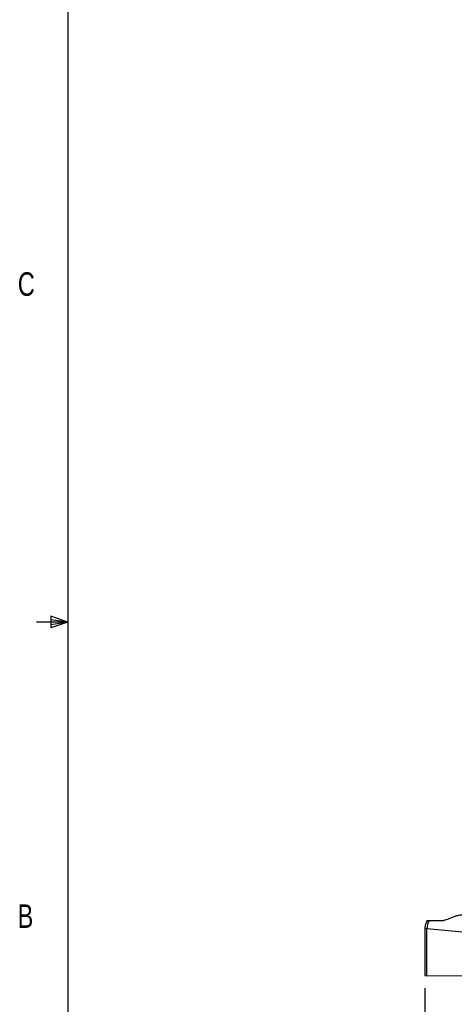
# Model space of a CAD drawing. Header units: inches. Extents: x 0.4 to 16.6, y 0.2 to 10.8.
# Tile 2 of 12: x 0.4 to 2.2, y 4 to 7.9. Entities that reach past the tile are written whole.
import ezdxf

# ---------------------------------------------------------------- set-up
doc = ezdxf.new("R2010")
doc.units = ezdxf.units.IN
doc.header["$MEASUREMENT"] = 0
doc.layers.add('BORDER', color=7, linetype='Continuous', lineweight=25)
doc.layers.add('SLD-0', color=7, linetype='Continuous', lineweight=25)
doc.styles.add('SLDTEXTSTYLE0', font='TXT', dxfattribs={"width": 0.75})
doc.dimstyles.new('SLDDIMSTYLE0', dxfattribs={"dimtxt": 0.145833, "dimasz": 0.13, "dimexe": 0, "dimexo": 0.0625, "dimgap": 0.036458, "dimtad": 0, "dimtih": 1, "dimtoh": 1, "dimdec": 1, "dimlfac": 2, "dimrnd": 1e-09, "dimzin": 12, "dimdsep": 46, "dimtxsty": 'SLDTEXTSTYLE0', "dimsah": 1, "dimcen": 0.09, "dimadec": 0, "dimazin": 3, "dimtfac": 1, "dimtdec": 1, "dimtofl": 0, "dimtmove": 0, "dimatfit": 3, "dimfxl": 0, "dimfrac": 2, "dimtolj": 1, "dimtzin": 12, "dimarcsym": 0})

# ---------------------------------------------------------------- blocks, each defined once
blk = doc.blocks.new('_D_1')
at = {"layer": 'SLD-0'}
for p, q in [((4.0167, 4.4673), (4.015, 3.4573)), ((2.0492, 4.0595), (2.0483, 3.4606)), ((2.0485, 3.5856), (2.9974, 3.584)), ((3.1694, 3.5835), (3.125, 3.5835)), ((3.125, 3.5835), (3.125, 3.3517)), ((3.4927, 3.5835), (3.537, 3.5835)), ((3.537, 3.5835), (3.537, 3.3517)), ((4.0152, 3.5823), (3.6647, 3.5829)), ((3.125, 3.3517), (3.1694, 3.3517)), ((3.537, 3.3517), (3.4927, 3.3517))]:
    blk.add_line(p, q, dxfattribs=at)
for points in [[(2.0485, 3.5856), (2.1784, 3.5653), (2.1785, 3.6053)], [(4.0152, 3.5823), (3.8853, 3.6026), (3.8852, 3.5626)]]:
    blk.add_solid(points, dxfattribs=at)
at = {"layer": 'SLD-0', "char_height": 0.14583, "attachment_point": 1, "style": 'SLDTEXTSTYLE0'}
for s, insert in [('3.9', (3.1964, 3.801)), ('100', (3.1694, 3.5397))]:
    blk.add_mtext(s, dxfattribs=dict(at, insert=insert))

msp = doc.modelspace()

# ---------------------------------------------------------------- linework, layer by layer
at = {"color": 7, "linetype": 'Continuous', "lineweight": 25}
for p, q in [((2.0672, 4.3295), (2.1254, 4.3294)), ((2.0496, 4.2977), (2.0493, 4.1095)), ((2.0577, 4.2963), (2.0496, 4.2975)), ((2.0574, 4.1095), (2.0577, 4.2963)), ((2.3107, 4.2722), (2.0577, 4.2963)), ((2.0493, 4.1095), (2.0574, 4.1095)), ((2.0574, 4.1095), (2.3104, 4.1091))]:
    msp.add_line(p, q, dxfattribs=at)
msp.add_arc((2.1223, 4.2958), 0.0646, 148.625, 179.5576, dxfattribs=at)
for points, knots in [([(2.0585, 4.3295), (2.0559, 4.3243), (2.0508, 4.3142), (2.05, 4.3029), (2.0496, 4.2975)], [0, 0, 0, 0, 0.517869, 1, 1, 1, 1]), ([(2.0585, 4.3295), (2.0587, 4.3295), (2.0592, 4.3295), (2.062, 4.3295), (2.0655, 4.3295), (2.0672, 4.3295)], [0, 0, 0, 0, 0.311383, 0.654131, 1, 1, 1, 1]), ([(2.2007, 4.3508), (2.1962, 4.3506), (2.1856, 4.35), (2.1679, 4.345), (2.1471, 4.3361), (2.1336, 4.33), (2.1271, 4.3295), (2.1254, 4.3294)], [0, 0, 0, 0, 0.1081909, 0.2554687, 0.4901582, 0.869279, 1, 1, 1, 1])]:
    msp.add_open_spline(points, degree=3, knots=knots, dxfattribs=at)
at = {"layer": 'BORDER'}
for p, q in [((0.6263, 10.6421), (0.6263, 0.3921)), ((0.5591, 5.5411), (0.5591, 5.4945)), ((0.6263, 5.5171), (0.5591, 5.5411)), ((0.6263, 5.5171), (0.5013, 5.5171)), ((0.6263, 5.5171), (0.5591, 5.5261)), ((0.6263, 5.5171), (0.5591, 5.5068)), ((0.6263, 5.5171), (0.5591, 5.4945))]:
    msp.add_line(p, q, dxfattribs=at)

# ---------------------------------------------------------------- texts
at = {"color": 7, "linetype": 'Continuous', "lineweight": 0, "char_height": 0.0937, "attachment_point": 1, "style": 'SLDTEXTSTYLE0'}
for s, insert in [('C', (0.4273, 6.9103)), ('B', (0.4264, 4.3932))]:
    msp.add_mtext(s, dxfattribs=dict(at, insert=insert))

# ---------------------------------------------------------------- dimensions: what is measured, and where the dimension line sits
at = {"layer": 'SLD-0'}
dim = msp.add_linear_dim(base=(4.0152, 3.5823), p1=(2.0493, 4.1095), p2=(4.0168, 4.5173), angle=359.9064, dimstyle='SLDDIMSTYLE0', dxfattribs=at)
dim.commit()
dim.dimension.update_dxf_attribs({"geometry": '_D_1', "text_midpoint": (3.331, 3.5835), "dimtype": 160})

doc.saveas('drawing.dxf')
